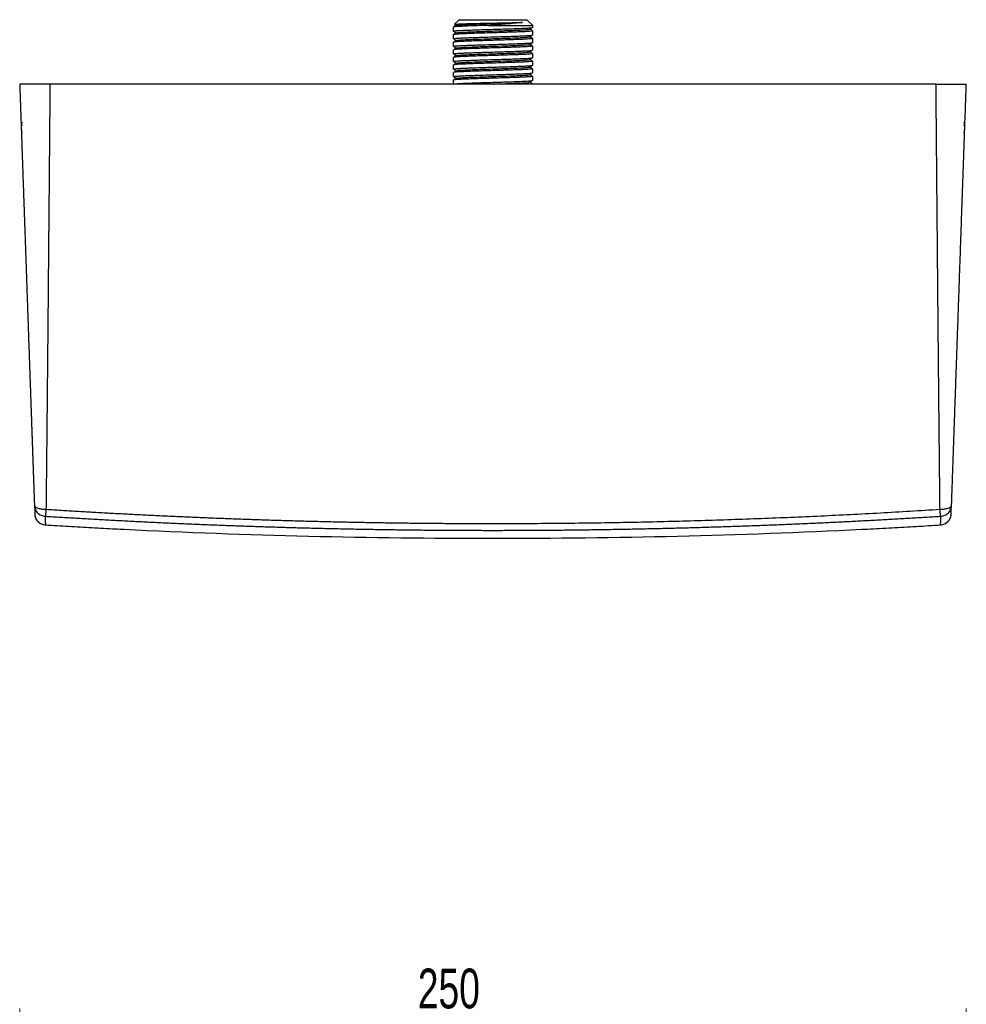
# Model space of a CAD drawing. Header units: millimetres. Extents: x 20 to 203, y 18 to 290.
# Tile 11 of 16: x 20 to 104, y 183 to 269. Entities that reach past the tile are written whole.
import ezdxf

# ---------------------------------------------------------------- set-up
doc = ezdxf.new("R2010")
doc.units = ezdxf.units.MM
doc.styles.add('SLDTEXTSTYLE0', font='TXT', dxfattribs={"width": 0.7})
doc.dimstyles.new('SLDDIMSTYLE0', dxfattribs={"dimtxt": 3.5, "dimasz": 3.556, "dimexe": 0, "dimexo": 0.0625, "dimgap": 0.875, "dimtad": 1, "dimdec": 0, "dimlfac": 3, "dimrnd": 1e-09, "dimzin": 12, "dimdsep": 46, "dimtxsty": 'SLDTEXTSTYLE0', "dimblk1": 'CLOSED', "dimblk2": 'CLOSED', "dimsah": 1, "dimcen": 0.09, "dimadec": 0, "dimazin": 3, "dimtfac": 1, "dimtdec": 0, "dimtofl": 0, "dimtmove": 0, "dimatfit": 3, "dimldrblk": 'CLOSED', "dimfxl": 0, "dimfrac": 2, "dimtolj": 1, "dimtzin": 12, "dimarcsym": 0})

# ---------------------------------------------------------------- blocks, each defined once
blk = doc.blocks.new('_Closed')
at = {"color": 0, "linetype": 'ByBlock', "lineweight": -2}
for p, q in [((-1, 0.166667), (0, 0)), ((-1, 0.166667), (-1, -0.166667)), ((0, 0), (-1, -0.166667)), ((0, 0), (-1, 0))]:
    blk.add_line(p, q, dxfattribs=at)
blk = doc.blocks.new('_D')
at = {"color": 7, "linetype": 'Continuous', "lineweight": 0}
for p, q in [((20.387, 169.48), (20.387, 182.297)), ((103.721, 169.48), (103.721, 182.297)), ((20.387, 181.297), (103.721, 181.297))]:
    blk.add_line(p, q, dxfattribs=at)
at = {"color": 7, "linetype": 'Continuous', "lineweight": 18, "xscale": 3.556, "yscale": 3.556}
for p, rotation in [((20.387, 181.297, -17.167), 179.9999999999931), ((103.721, 181.297, -17.167), 359.9999999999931)]:
    blk.add_blockref('_Closed', p, dxfattribs=dict(at, rotation=rotation))
at = {"color": 7, "linetype": 'Continuous', "lineweight": 18, "insert": (55.434, 185.809), "char_height": 3.5, "attachment_point": 1, "style": 'SLDTEXTSTYLE0'}
blk.add_mtext('250', dxfattribs=at)

msp = doc.modelspace()

# ---------------------------------------------------------------- linework, layer by layer
at = {"color": 7, "linetype": 'Continuous', "lineweight": 25}
for p, q in [((59.061, 269.367), (58.665, 268.971)), ((59.061, 269.367), (65.046, 269.367)), ((61.637, 268.867), (65.546, 268.867)), ((65.546, 268.867), (65.046, 269.367)), ((65.546, 268.688), (65.546, 268.867)), ((58.561, 268.713), (58.561, 268.354)), ((58.561, 268.046), (58.561, 267.688)), ((65.546, 268.021), (65.546, 268.38)), ((58.561, 267.38), (58.561, 267.021)), ((58.858, 267.528), (58.831, 267.538)), ((65.529, 267.719), (65.546, 267.713)), ((65.546, 267.354), (65.546, 267.713)), ((65.546, 266.688), (65.546, 267.046)), ((58.561, 266.713), (58.561, 266.354)), ((65.546, 266.021), (65.546, 266.38)), ((58.561, 266.046), (58.561, 265.688)), ((58.561, 265.38), (58.561, 265.021)), ((58.564, 265.384), (58.57, 265.38)), ((65.544, 265.35), (65.538, 265.354)), ((65.546, 265.354), (65.546, 265.713)), ((58.561, 264.713), (58.561, 264.354)), ((65.546, 264.688), (65.546, 265.046)), ((101.056, 263.7), (23.052, 263.7)), ((58.561, 264.046), (58.561, 263.7)), ((65.538, 263.713), (65.518, 263.699)), ((65.546, 264.021), (65.546, 264.38)), ((65.546, 263.7), (65.546, 263.713)), ((21.683, 226.596), (21.71, 226.554)), ((21.7, 226.552), (21.704, 226.425)), ((102.398, 226.554), (102.425, 226.596)), ((102.404, 226.425), (102.408, 226.552))]:
    msp.add_line(p, q, dxfattribs=at)
at = {"color": 8, "linetype": 'Continuous', "lineweight": 25}
for p, q in [((65.546, 267.713), (65.282, 267.866)), ((21.745, 225.682), (21.782, 225.509))]:
    msp.add_line(p, q, dxfattribs=at)
at = {"color": 7, "linetype": 'Continuous', "lineweight": 25}
for start, end in [(267.207828, 270), (270, 272.791987)]:
    msp.add_arc((62.054, 890.367), 666.667, start, end, dxfattribs=at)
for points, knots in [([(58.835, 268.874), (58.79, 268.848), (58.7, 268.796), (58.61, 268.744), (58.565, 268.718)], [0, 0, 0, 0, 0.499978, 1, 1, 1, 1]), ([(61.637, 268.867), (61.42, 268.86), (60.986, 268.847), (60.378, 268.827), (59.827, 268.807), (59.357, 268.787), (58.981, 268.767), (58.72, 268.747), (58.576, 268.729), (58.575, 268.718), (58.575, 268.713)], [0, 0, 0, 0, 0.1301542, 0.2603084, 0.3904626, 0.5206168, 0.650771, 0.7809252, 0.9110794, 1, 1, 1, 1]), ([(58.666, 268.958), (58.677, 268.951), (58.73, 268.921), (58.782, 268.891), (58.823, 268.867)], [0, 0, 0, 0, 0.217446, 1, 1, 1, 1]), ([(58.672, 268.965), (58.671, 268.967), (58.67, 268.972), (58.775, 268.982), (58.974, 268.993), (59.267, 269.005), (59.634, 269.016), (60.072, 269.028), (60.559, 269.039), (61.091, 269.051), (61.594, 269.061), (61.919, 269.068), (62.054, 269.07)], [0, 0, 0, 0, 0.057292, 0.165022, 0.275917, 0.382922, 0.493076, 0.599326, 0.708704, 0.814208, 0.922817, 1, 1, 1, 1]), ([(58.841, 268.873), (58.841, 268.874), (58.837, 268.882), (58.938, 268.896), (59.147, 268.916), (59.468, 268.936), (59.875, 268.956), (60.359, 268.975), (60.901, 268.995), (61.484, 269.015), (62.086, 269.035), (62.687, 269.055), (63.267, 269.074), (63.802, 269.094), (64.284, 269.114), (64.537, 269.127), (64.664, 269.134)], [0, 0, 0, 0, 0.012444, 0.08841, 0.164377, 0.240342, 0.316309, 0.392274, 0.468241, 0.544206, 0.620174, 0.696138, 0.772107, 0.84807, 0.92404, 1, 1, 1, 1]), ([(64.664, 269.134), (64.493, 269.111), (64.148, 269.066), (63.408, 269), (62.555, 268.933), (61.945, 268.889), (61.637, 268.867)], [0, 0, 0, 0, 0.2426403, 0.4901863, 0.7426392, 1, 1, 1, 1]), ([(62.054, 269.07), (62.311, 269.076), (62.825, 269.086), (63.544, 269.102), (64.185, 269.118), (64.504, 269.128), (64.664, 269.134)], [0, 0, 0, 0, 0.251823, 0.502431, 0.751823, 1, 1, 1, 1]), ([(58.58, 268.349), (58.572, 268.351), (58.539, 268.359), (58.613, 268.375), (58.805, 268.396), (59.132, 268.417), (59.568, 268.438), (60.101, 268.459), (60.709, 268.479), (61.368, 268.5), (61.825, 268.514), (62.054, 268.521)], [0, 0, 0, 0, 0.032811, 0.153709, 0.274608, 0.395507, 0.516405, 0.637304, 0.758203, 0.879101, 1, 1, 1, 1]), ([(58.565, 268.35), (58.61, 268.324), (58.696, 268.274), (58.782, 268.224), (58.823, 268.2)], [0, 0, 0, 0, 0.523098, 1, 1, 1, 1]), ([(58.835, 268.207), (58.79, 268.181), (58.7, 268.129), (58.61, 268.077), (58.565, 268.051)], [0, 0, 0, 0, 0.499977, 1, 1, 1, 1]), ([(58.57, 267.688), (58.572, 267.692), (58.577, 267.703), (58.701, 267.719), (58.92, 267.737), (59.229, 267.755), (59.621, 267.773), (60.078, 267.791), (60.595, 267.809), (61.251, 267.83), (61.965, 267.852), (62.672, 267.873), (63.258, 267.892), (63.792, 267.909), (64.282, 267.927), (64.703, 267.945), (65.054, 267.963), (65.323, 267.982), (65.496, 267.999), (65.519, 268.011), (65.529, 268.016)], [0, 0, 0, 0, 0.041421, 0.09684, 0.150698, 0.206117, 0.259974, 0.315393, 0.36925, 0.42467, 0.508431, 0.567425, 0.621282, 0.676701, 0.730558, 0.785977, 0.839834, 0.895253, 0.955017, 1, 1, 1, 1]), ([(58.84, 268.206), (58.855, 268.212), (58.887, 268.224), (59.071, 268.243), (59.356, 268.263), (59.738, 268.283), (60.199, 268.303), (60.725, 268.322), (61.297, 268.342), (61.895, 268.362), (62.499, 268.382), (63.087, 268.401), (63.639, 268.421), (64.137, 268.441), (64.562, 268.461), (64.902, 268.481), (65.135, 268.5), (65.257, 268.516), (65.26, 268.525), (65.261, 268.528)], [0, 0, 0, 0, 0.052923, 0.114509, 0.176103, 0.237689, 0.299284, 0.360869, 0.422464, 0.48405, 0.545644, 0.60723, 0.668824, 0.73041, 0.792005, 0.853591, 0.915186, 0.976772, 1, 1, 1, 1]), ([(62.054, 268.521), (62.291, 268.528), (62.766, 268.543), (63.448, 268.564), (64.073, 268.586), (64.614, 268.608), (65.05, 268.629), (65.357, 268.651), (65.528, 268.67), (65.53, 268.683), (65.531, 268.688)], [0, 0, 0, 0, 0.12976, 0.25952, 0.38928, 0.51904, 0.648801, 0.778561, 0.908321, 1, 1, 1, 1]), ([(65.528, 268.385), (65.536, 268.383), (65.569, 268.375), (65.495, 268.359), (65.303, 268.338), (64.976, 268.317), (64.54, 268.296), (64.007, 268.276), (63.399, 268.255), (62.74, 268.234), (62.283, 268.22), (62.054, 268.213)], [0, 0, 0, 0, 0.032454, 0.153397, 0.274341, 0.395284, 0.516227, 0.63717, 0.758114, 0.879057, 1, 1, 1, 1]), ([(65.273, 268.527), (65.318, 268.553), (65.408, 268.605), (65.498, 268.657), (65.543, 268.683)], [0, 0, 0, 0, 0.499978, 1, 1, 1, 1]), ([(65.275, 267.861), (65.319, 267.887), (65.409, 267.939), (65.498, 267.99), (65.543, 268.016)], [0, 0, 0, 0, 0.499977, 1, 1, 1, 1]), ([(65.543, 268.384), (65.498, 268.411), (65.412, 268.46), (65.326, 268.51), (65.285, 268.534)], [0, 0, 0, 0, 0.523022, 1, 1, 1, 1]), ([(65.546, 267.713), (65.535, 267.707), (65.514, 267.694), (65.349, 267.676), (65.103, 267.658), (64.765, 267.64), (64.355, 267.622), (63.875, 267.604), (63.329, 267.586), (62.714, 267.566), (62.065, 267.547), (61.436, 267.528), (60.85, 267.509), (60.316, 267.491), (59.827, 267.474), (59.404, 267.455), (59.055, 267.438), (58.791, 267.42), (58.626, 267.402), (58.553, 267.388), (58.567, 267.381), (58.57, 267.38)], [0, 0, 0, 0, 0.058005, 0.110959, 0.165449, 0.218404, 0.272894, 0.325849, 0.380339, 0.439102, 0.499988, 0.557994, 0.610948, 0.665438, 0.718393, 0.772883, 0.825837, 0.880327, 0.933282, 0.987772, 1, 1, 1, 1]), ([(65.538, 267.046), (65.536, 267.042), (65.531, 267.031), (65.407, 267.015), (65.188, 266.997), (64.879, 266.979), (64.487, 266.961), (64.03, 266.943), (63.513, 266.925), (62.857, 266.904), (62.143, 266.882), (61.436, 266.861), (60.85, 266.843), (60.316, 266.825), (59.827, 266.807), (59.404, 266.789), (59.055, 266.771), (58.791, 266.753), (58.626, 266.735), (58.553, 266.722), (58.567, 266.714), (58.57, 266.713)], [0, 0, 0, 0, 0.040732, 0.095226, 0.148185, 0.202679, 0.255638, 0.310132, 0.363091, 0.417585, 0.49995, 0.55796, 0.610919, 0.665413, 0.718371, 0.772866, 0.825824, 0.880318, 0.933277, 0.987771, 1, 1, 1, 1]), ([(58.565, 267.683), (58.61, 267.657), (58.696, 267.607), (58.782, 267.558), (58.823, 267.534)], [0, 0, 0, 0, 0.5202174, 1, 1, 1, 1]), ([(58.834, 267.54), (58.789, 267.514), (58.699, 267.462), (58.61, 267.41), (58.565, 267.385)], [0, 0, 0, 0, 0.499978, 1, 1, 1, 1]), ([(58.57, 267.021), (58.572, 267.026), (58.577, 267.036), (58.701, 267.053), (58.92, 267.071), (59.229, 267.088), (59.621, 267.107), (60.078, 267.124), (60.595, 267.142), (61.251, 267.163), (61.965, 267.185), (62.672, 267.206), (63.258, 267.225), (63.792, 267.243), (64.281, 267.261), (64.704, 267.278), (65.053, 267.297), (65.317, 267.314), (65.482, 267.332), (65.555, 267.346), (65.541, 267.353), (65.538, 267.354)], [0, 0, 0, 0, 0.040731, 0.095225, 0.148184, 0.202679, 0.255638, 0.310133, 0.363091, 0.417586, 0.49995, 0.55796, 0.610919, 0.665413, 0.718372, 0.772867, 0.825826, 0.88032, 0.933279, 0.987773, 1, 1, 1, 1]), ([(58.84, 267.54), (58.869, 267.548), (58.93, 267.566), (59.276, 267.592), (59.793, 267.619), (60.461, 267.646), (61.231, 267.673), (62.054, 267.7), (62.877, 267.727), (63.647, 267.755), (64.315, 267.782), (64.83, 267.809), (65.182, 267.835), (65.23, 267.853), (65.254, 267.861)], [0, 0, 0, 0, 0.07867, 0.162927, 0.247183, 0.331433, 0.415689, 0.499946, 0.584197, 0.66845, 0.752709, 0.836962, 0.921212, 1, 1, 1, 1]), ([(58.859, 266.873), (58.864, 266.878), (58.876, 266.892), (59.126, 266.915), (59.573, 266.942), (60.19, 266.969), (60.925, 266.996), (61.734, 267.023), (62.564, 267.05), (63.361, 267.077), (64.072, 267.105), (64.657, 267.132), (65.057, 267.159), (65.259, 267.18), (65.253, 267.192), (65.252, 267.194)], [0, 0, 0, 0, 0.046184, 0.130481, 0.214773, 0.299071, 0.383369, 0.467661, 0.551957, 0.636257, 0.72055, 0.804844, 0.889144, 0.973439, 1, 1, 1, 1]), ([(65.274, 267.194), (65.319, 267.22), (65.409, 267.272), (65.498, 267.324), (65.543, 267.35)], [0, 0, 0, 0, 0.499978, 1, 1, 1, 1]), ([(65.543, 267.718), (65.498, 267.744), (65.412, 267.794), (65.326, 267.843), (65.285, 267.867)], [0, 0, 0, 0, 0.522895, 1, 1, 1, 1]), ([(65.543, 267.051), (65.498, 267.077), (65.412, 267.127), (65.326, 267.177), (65.285, 267.2)], [0, 0, 0, 0, 0.5203573, 1, 1, 1, 1]), ([(65.538, 266.38), (65.536, 266.375), (65.531, 266.365), (65.407, 266.348), (65.188, 266.33), (64.879, 266.312), (64.487, 266.294), (64.03, 266.277), (63.513, 266.259), (62.857, 266.237), (62.143, 266.216), (61.436, 266.194), (60.85, 266.176), (60.316, 266.158), (59.827, 266.14), (59.404, 266.122), (59.055, 266.104), (58.791, 266.086), (58.626, 266.069), (58.553, 266.055), (58.567, 266.048), (58.57, 266.046)], [0, 0, 0, 0, 0.040732, 0.095226, 0.148185, 0.20268, 0.255638, 0.310132, 0.363091, 0.417585, 0.49995, 0.55796, 0.610919, 0.665413, 0.718372, 0.772866, 0.825825, 0.880319, 0.933277, 0.987772, 1, 1, 1, 1]), ([(58.565, 267.016), (58.61, 266.99), (58.696, 266.941), (58.782, 266.891), (58.823, 266.867)], [0, 0, 0, 0, 0.520348, 1, 1, 1, 1]), ([(58.834, 266.873), (58.789, 266.847), (58.699, 266.795), (58.61, 266.744), (58.565, 266.718)], [0, 0, 0, 0, 0.499978, 1, 1, 1, 1]), ([(58.565, 266.35), (58.61, 266.324), (58.696, 266.274), (58.782, 266.224), (58.823, 266.2)], [0, 0, 0, 0, 0.520091, 1, 1, 1, 1]), ([(58.834, 266.206), (58.789, 266.181), (58.699, 266.129), (58.61, 266.077), (58.565, 266.051)], [0, 0, 0, 0, 0.4999774, 1, 1, 1, 1]), ([(58.57, 266.354), (58.572, 266.359), (58.577, 266.37), (58.701, 266.386), (58.92, 266.404), (59.229, 266.422), (59.621, 266.44), (60.078, 266.457), (60.595, 266.476), (61.251, 266.497), (61.965, 266.519), (62.672, 266.54), (63.258, 266.558), (63.792, 266.576), (64.281, 266.594), (64.704, 266.612), (65.053, 266.63), (65.317, 266.648), (65.482, 266.666), (65.555, 266.679), (65.541, 266.686), (65.538, 266.688)], [0, 0, 0, 0, 0.040731, 0.095226, 0.148185, 0.202679, 0.255638, 0.310133, 0.363092, 0.417586, 0.49995, 0.55796, 0.610919, 0.665414, 0.718372, 0.772867, 0.825826, 0.88032, 0.933279, 0.987773, 1, 1, 1, 1]), ([(58.848, 266.206), (58.846, 266.208), (58.831, 266.218), (59.007, 266.238), (59.375, 266.265), (59.937, 266.292), (60.631, 266.319), (61.418, 266.346), (62.246, 266.373), (63.062, 266.4), (63.812, 266.427), (64.45, 266.455), (64.925, 266.482), (65.211, 266.506), (65.241, 266.521), (65.253, 266.528)], [0, 0, 0, 0, 0.013513, 0.097796, 0.182085, 0.266373, 0.350656, 0.434943, 0.519233, 0.603516, 0.687801, 0.772092, 0.856377, 0.94066, 1, 1, 1, 1]), ([(65.275, 266.528), (65.319, 266.554), (65.409, 266.605), (65.498, 266.657), (65.543, 266.683)], [0, 0, 0, 0, 0.499977, 1, 1, 1, 1]), ([(65.543, 266.384), (65.498, 266.41), (65.412, 266.46), (65.326, 266.51), (65.285, 266.534)], [0, 0, 0, 0, 0.5201193, 1, 1, 1, 1]), ([(58.565, 265.683), (58.61, 265.657), (58.696, 265.607), (58.782, 265.558), (58.823, 265.534)], [0, 0, 0, 0, 0.520251, 1, 1, 1, 1]), ([(58.833, 265.54), (58.789, 265.514), (58.699, 265.462), (58.61, 265.41), (58.565, 265.384)], [0, 0, 0, 0, 0.4999773, 1, 1, 1, 1]), ([(58.57, 265.688), (58.572, 265.692), (58.577, 265.703), (58.701, 265.719), (58.92, 265.737), (59.229, 265.755), (59.621, 265.773), (60.078, 265.791), (60.595, 265.809), (61.251, 265.83), (61.965, 265.852), (62.672, 265.873), (63.258, 265.892), (63.792, 265.909), (64.281, 265.927), (64.704, 265.945), (65.053, 265.963), (65.317, 265.981), (65.482, 265.999), (65.555, 266.012), (65.541, 266.02), (65.538, 266.021)], [0, 0, 0, 0, 0.040731, 0.095226, 0.148185, 0.202679, 0.255638, 0.310133, 0.363091, 0.417586, 0.49995, 0.55796, 0.610919, 0.665414, 0.718372, 0.772867, 0.825825, 0.88032, 0.933278, 0.987773, 1, 1, 1, 1]), ([(65.538, 265.713), (65.536, 265.709), (65.531, 265.698), (65.407, 265.682), (65.188, 265.663), (64.879, 265.646), (64.487, 265.628), (64.03, 265.61), (63.513, 265.592), (62.857, 265.571), (62.143, 265.549), (61.436, 265.528), (60.85, 265.509), (60.316, 265.492), (59.826, 265.473), (59.405, 265.456), (59.054, 265.438), (58.793, 265.42), (58.62, 265.402), (58.586, 265.391), (58.57, 265.385)], [0, 0, 0, 0, 0.041421, 0.096839, 0.150695, 0.206112, 0.259968, 0.315385, 0.369241, 0.424658, 0.508417, 0.56741, 0.621265, 0.676683, 0.730538, 0.785956, 0.839811, 0.895228, 0.949083, 1, 1, 1, 1]), ([(58.57, 265.021), (58.572, 265.026), (58.577, 265.036), (58.701, 265.052), (58.92, 265.071), (59.229, 265.088), (59.621, 265.107), (60.078, 265.124), (60.595, 265.142), (61.251, 265.163), (61.965, 265.185), (62.672, 265.206), (63.258, 265.225), (63.792, 265.243), (64.282, 265.261), (64.703, 265.279), (65.054, 265.297), (65.314, 265.314), (65.488, 265.332), (65.522, 265.343), (65.538, 265.349)], [0, 0, 0, 0, 0.041421, 0.096839, 0.150695, 0.206112, 0.259968, 0.315385, 0.369241, 0.424658, 0.508417, 0.56741, 0.621265, 0.676683, 0.730538, 0.785956, 0.839811, 0.895228, 0.949083, 1, 1, 1, 1]), ([(58.851, 265.54), (58.868, 265.547), (58.907, 265.563), (59.213, 265.588), (59.702, 265.615), (60.35, 265.642), (61.107, 265.669), (61.926, 265.696), (62.753, 265.723), (63.535, 265.75), (64.219, 265.777), (64.769, 265.805), (65.121, 265.832), (65.285, 265.85), (65.268, 265.86), (65.266, 265.861)], [0, 0, 0, 0, 0.06583, 0.150116, 0.234396, 0.318681, 0.402969, 0.48725, 0.571533, 0.655822, 0.740104, 0.824385, 0.908674, 0.992957, 1, 1, 1, 1]), ([(65.274, 265.861), (65.319, 265.887), (65.409, 265.939), (65.498, 265.99), (65.543, 266.016)], [0, 0, 0, 0, 0.499977, 1, 1, 1, 1]), ([(65.274, 265.194), (65.319, 265.22), (65.409, 265.272), (65.498, 265.324), (65.543, 265.35)], [0, 0, 0, 0, 0.4999773, 1, 1, 1, 1]), ([(65.543, 265.718), (65.498, 265.744), (65.412, 265.793), (65.326, 265.843), (65.285, 265.867)], [0, 0, 0, 0, 0.519901, 1, 1, 1, 1]), ([(65.538, 265.046), (65.536, 265.042), (65.531, 265.031), (65.407, 265.015), (65.188, 264.997), (64.879, 264.979), (64.487, 264.961), (64.03, 264.943), (63.513, 264.925), (62.857, 264.904), (62.143, 264.882), (61.436, 264.861), (60.85, 264.842), (60.316, 264.825), (59.827, 264.807), (59.404, 264.789), (59.055, 264.771), (58.791, 264.753), (58.626, 264.735), (58.553, 264.722), (58.567, 264.714), (58.57, 264.713)], [0, 0, 0, 0, 0.040731, 0.095226, 0.148185, 0.202679, 0.255638, 0.310133, 0.363091, 0.417586, 0.49995, 0.55796, 0.610919, 0.665414, 0.718372, 0.772867, 0.825825, 0.88032, 0.933278, 0.987773, 1, 1, 1, 1]), ([(58.565, 265.016), (58.61, 264.99), (58.696, 264.941), (58.782, 264.891), (58.823, 264.867)], [0, 0, 0, 0, 0.519901, 1, 1, 1, 1]), ([(58.834, 264.873), (58.789, 264.847), (58.699, 264.795), (58.61, 264.744), (58.565, 264.718)], [0, 0, 0, 0, 0.499977, 1, 1, 1, 1]), ([(58.57, 264.354), (58.572, 264.359), (58.577, 264.37), (58.701, 264.386), (58.92, 264.404), (59.229, 264.422), (59.621, 264.44), (60.078, 264.458), (60.595, 264.476), (61.251, 264.497), (61.965, 264.518), (62.672, 264.54), (63.258, 264.558), (63.792, 264.576), (64.281, 264.594), (64.704, 264.612), (65.053, 264.63), (65.317, 264.648), (65.482, 264.666), (65.555, 264.679), (65.541, 264.686), (65.538, 264.688)], [0, 0, 0, 0, 0.040732, 0.095226, 0.148185, 0.20268, 0.255638, 0.310132, 0.363091, 0.417585, 0.49995, 0.55796, 0.610919, 0.665413, 0.718372, 0.772866, 0.825825, 0.880319, 0.933277, 0.987772, 1, 1, 1, 1]), ([(58.842, 264.873), (58.84, 264.874), (58.823, 264.884), (58.987, 264.902), (59.339, 264.93), (59.889, 264.957), (60.573, 264.984), (61.355, 265.011), (62.182, 265.038), (63.001, 265.065), (63.758, 265.092), (64.406, 265.119), (64.895, 265.146), (65.201, 265.171), (65.24, 265.187), (65.257, 265.194)], [0, 0, 0, 0, 0.007043, 0.091326, 0.175615, 0.259896, 0.344178, 0.428467, 0.51275, 0.597031, 0.681319, 0.765604, 0.849884, 0.93417, 1, 1, 1, 1]), ([(58.855, 264.206), (58.867, 264.213), (58.897, 264.228), (59.183, 264.252), (59.658, 264.28), (60.296, 264.307), (61.046, 264.334), (61.862, 264.361), (62.69, 264.388), (63.477, 264.415), (64.171, 264.442), (64.733, 264.469), (65.101, 264.496), (65.277, 264.516), (65.262, 264.526), (65.26, 264.528)], [0, 0, 0, 0, 0.05934, 0.143623, 0.227908, 0.312199, 0.396484, 0.480767, 0.565057, 0.649344, 0.733627, 0.817915, 0.902204, 0.986487, 1, 1, 1, 1]), ([(65.274, 264.528), (65.319, 264.554), (65.409, 264.605), (65.498, 264.657), (65.543, 264.683)], [0, 0, 0, 0, 0.4999774, 1, 1, 1, 1]), ([(65.543, 265.051), (65.498, 265.077), (65.412, 265.127), (65.326, 265.177), (65.285, 265.2)], [0, 0, 0, 0, 0.520251, 1, 1, 1, 1]), ([(65.543, 264.384), (65.498, 264.41), (65.412, 264.46), (65.326, 264.51), (65.285, 264.534)], [0, 0, 0, 0, 0.520091, 1, 1, 1, 1]), ([(20.387, 263.7), (20.394, 263.512), (20.407, 263.136), (20.427, 262.573), (20.446, 262.013), (20.466, 261.456), (20.485, 260.902), (20.504, 260.351), (20.523, 259.802), (20.543, 259.256), (20.561, 258.714), (20.58, 258.174), (20.599, 257.637), (20.618, 257.103), (20.636, 256.571), (20.655, 256.043), (20.673, 255.518), (20.691, 254.996), (20.709, 254.477), (20.727, 253.961), (20.745, 253.448), (20.763, 252.938), (20.781, 252.431), (20.798, 251.927), (20.816, 251.426), (20.833, 250.928), (20.851, 250.434), (20.868, 249.942), (20.885, 249.454), (20.902, 248.968), (20.919, 248.486), (20.935, 248.007), (20.952, 247.532), (20.968, 247.059), (20.985, 246.589), (21.001, 246.123), (21.017, 245.66), (21.033, 245.2), (21.049, 244.743), (21.065, 244.29), (21.081, 243.84), (21.096, 243.392), (21.112, 242.949), (21.127, 242.508), (21.143, 242.07), (21.158, 241.636), (21.173, 241.205), (21.188, 240.777), (21.203, 240.353), (21.217, 239.931), (21.232, 239.513), (21.246, 239.098), (21.261, 238.686), (21.275, 238.278), (21.289, 237.873), (21.303, 237.471), (21.317, 237.072), (21.331, 236.676), (21.345, 236.284), (21.358, 235.895), (21.372, 235.509), (21.385, 235.126), (21.398, 234.747), (21.412, 234.371), (21.425, 233.998), (21.437, 233.628), (21.45, 233.261), (21.463, 232.898), (21.476, 232.538), (21.488, 232.18), (21.5, 231.827), (21.513, 231.476), (21.525, 231.129), (21.537, 230.784), (21.549, 230.443), (21.56, 230.105), (21.572, 229.771), (21.584, 229.439), (21.595, 229.111), (21.607, 228.785), (21.618, 228.463), (21.629, 228.144), (21.64, 227.828), (21.651, 227.516), (21.662, 227.206), (21.672, 226.9), (21.68, 226.697), (21.683, 226.596)], [0, 0, 0, 0, 0.01499, 0.029903, 0.04474, 0.059501, 0.074186, 0.088794, 0.103326, 0.117782, 0.132161, 0.146463, 0.160689, 0.174839, 0.188912, 0.202909, 0.216829, 0.230672, 0.244439, 0.25813, 0.271744, 0.285281, 0.298741, 0.312125, 0.325432, 0.338662, 0.351816, 0.364893, 0.377893, 0.390817, 0.403663, 0.416433, 0.429126, 0.441742, 0.454281, 0.466743, 0.479129, 0.491437, 0.503669, 0.515823, 0.527901, 0.539902, 0.551825, 0.563672, 0.575442, 0.587134, 0.598749, 0.610288, 0.621749, 0.633133, 0.64444, 0.65567, 0.666823, 0.677898, 0.688897, 0.699818, 0.710662, 0.721428, 0.732118, 0.74273, 0.753264, 0.763722, 0.774102, 0.784405, 0.794631, 0.804779, 0.81485, 0.824843, 0.834759, 0.844598, 0.854359, 0.864043, 0.873649, 0.883178, 0.89263, 0.902004, 0.9113, 0.920519, 0.92966, 0.938724, 0.947711, 0.956619, 0.965451, 0.974204, 0.982881, 0.991479, 1, 1, 1, 1]), ([(23.052, 263.7), (22.876, 263.7), (22.703, 263.7), (22.447, 263.7), (22.363, 263.7), (22.195, 263.7), (22.112, 263.7), (21.87, 263.7), (21.717, 263.7), (21.428, 263.7), (21.291, 263.7), (21.045, 263.7), (20.935, 263.7), (20.789, 263.7), (20.743, 263.7), (20.661, 263.7), (20.587, 263.7), (20.528, 263.7), (20.478, 263.7), (20.456, 263.7), (20.405, 263.7), (20.387, 263.7), (20.387, 263.7)], [0, 0, 0, 0, 0.125, 0.125, 0.1875, 0.1875, 0.25, 0.25, 0.375, 0.375, 0.5, 0.5, 0.625, 0.625, 0.6875, 0.6875, 0.75, 0.8125, 0.8125, 0.875, 0.875, 1, 1, 1, 1]), ([(23.052, 263.7), (23.05, 263.516), (23.046, 263.125), (23.041, 262.507), (23.035, 261.825), (23.029, 261.081), (23.021, 260.272), (23.014, 259.401), (23.006, 258.466), (22.997, 257.468), (22.988, 256.408), (22.978, 255.285), (22.963, 253.549), (22.943, 251.338), (22.921, 248.793), (22.901, 246.594), (22.885, 244.764), (22.871, 243.197), (22.858, 241.788), (22.845, 240.41), (22.832, 239.062), (22.82, 237.746), (22.807, 236.46), (22.795, 235.206), (22.783, 233.982), (22.771, 232.789), (22.759, 231.626), (22.747, 230.494), (22.736, 229.392), (22.725, 228.32), (22.713, 227.278), (22.706, 226.595), (22.702, 226.258)], [0, 0, 0, 0, 0.014446, 0.030548, 0.048307, 0.067722, 0.088793, 0.111521, 0.135904, 0.161945, 0.189641, 0.218994, 0.250003, 0.325874, 0.39283, 0.450873, 0.500001, 0.538282, 0.575857, 0.612725, 0.648886, 0.68434, 0.719087, 0.753127, 0.78646, 0.819086, 0.851006, 0.882219, 0.912724, 0.942523, 0.971615, 1, 1, 1, 1]), ([(65.538, 264.38), (65.536, 264.375), (65.531, 264.365), (65.407, 264.348), (65.188, 264.33), (64.879, 264.312), (64.487, 264.294), (64.03, 264.277), (63.513, 264.258), (62.857, 264.238), (62.143, 264.216), (61.436, 264.194), (60.85, 264.176), (60.316, 264.158), (59.827, 264.14), (59.404, 264.122), (59.055, 264.104), (58.791, 264.087), (58.626, 264.068), (58.553, 264.055), (58.567, 264.048), (58.57, 264.046)], [0, 0, 0, 0, 0.040731, 0.095226, 0.148185, 0.202679, 0.255638, 0.310133, 0.363092, 0.417586, 0.49995, 0.55796, 0.610919, 0.665414, 0.718372, 0.772867, 0.825826, 0.88032, 0.933279, 0.987773, 1, 1, 1, 1]), ([(58.565, 264.35), (58.61, 264.324), (58.696, 264.274), (58.782, 264.224), (58.823, 264.2)], [0, 0, 0, 0, 0.5201193, 1, 1, 1, 1]), ([(58.833, 264.206), (58.789, 264.181), (58.699, 264.129), (58.61, 264.077), (58.565, 264.051)], [0, 0, 0, 0, 0.499977, 1, 1, 1, 1]), ([(58.589, 263.7), (58.589, 263.701), (58.598, 263.707), (58.706, 263.719), (58.919, 263.737), (59.229, 263.755), (59.621, 263.773), (60.078, 263.791), (60.595, 263.809), (61.251, 263.83), (61.965, 263.852), (62.672, 263.873), (63.258, 263.892), (63.792, 263.909), (64.281, 263.927), (64.704, 263.945), (65.053, 263.963), (65.317, 263.981), (65.482, 263.999), (65.555, 264.012), (65.541, 264.02), (65.538, 264.021)], [0, 0, 0, 0, 0.002973, 0.059612, 0.114655, 0.171295, 0.226338, 0.282977, 0.33802, 0.394659, 0.480267, 0.54056, 0.595603, 0.652243, 0.707286, 0.763925, 0.818968, 0.875608, 0.930651, 0.98729, 1, 1, 1, 1]), ([(62.054, 263.7), (62.16, 263.704), (62.539, 263.716), (63.183, 263.738), (63.918, 263.765), (64.535, 263.792), (64.982, 263.819), (65.232, 263.842), (65.244, 263.856), (65.249, 263.861)], [0, 0, 0, 0, 0.064832, 0.233388, 0.401958, 0.570526, 0.739081, 0.907647, 1, 1, 1, 1]), ([(65.274, 263.861), (65.319, 263.887), (65.409, 263.939), (65.498, 263.99), (65.543, 264.016)], [0, 0, 0, 0, 0.499978, 1, 1, 1, 1]), ([(65.543, 263.718), (65.498, 263.744), (65.412, 263.793), (65.326, 263.843), (65.285, 263.867)], [0, 0, 0, 0, 0.520348, 1, 1, 1, 1]), ([(101.406, 226.258), (101.404, 226.438), (101.4, 226.799), (101.394, 227.346), (101.388, 227.902), (101.382, 228.466), (101.376, 229.039), (101.37, 229.62), (101.363, 230.21), (101.357, 230.809), (101.351, 231.416), (101.345, 232.032), (101.338, 232.657), (101.332, 233.291), (101.326, 233.933), (101.319, 234.584), (101.313, 235.245), (101.306, 235.913), (101.3, 236.591), (101.293, 237.278), (101.286, 237.973), (101.28, 238.677), (101.273, 239.391), (101.266, 240.113), (101.259, 240.844), (101.252, 241.583), (101.245, 242.332), (101.238, 243.09), (101.231, 243.856), (101.221, 244.987), (101.207, 246.594), (101.187, 248.793), (101.165, 251.338), (101.143, 253.765), (101.125, 255.903), (101.11, 257.583), (101.097, 259.109), (101.085, 260.478), (101.074, 261.692), (101.065, 262.748), (101.059, 263.4), (101.056, 263.7)], [0, 0, 0, 0, 0.015118, 0.030439, 0.045963, 0.06169, 0.07762, 0.093753, 0.110088, 0.126627, 0.143368, 0.160312, 0.177459, 0.194809, 0.212362, 0.230118, 0.248076, 0.266238, 0.284602, 0.303169, 0.32194, 0.340913, 0.360089, 0.379467, 0.399049, 0.418834, 0.438821, 0.459012, 0.479405, 0.500001, 0.549128, 0.607171, 0.674127, 0.749998, 0.797983, 0.841878, 0.881682, 0.917397, 0.949022, 0.976556, 1, 1, 1, 1]), ([(101.056, 263.7), (101.232, 263.7), (101.405, 263.7), (101.661, 263.7), (101.745, 263.7), (101.913, 263.7), (101.996, 263.7), (102.238, 263.7), (102.391, 263.7), (102.68, 263.7), (102.817, 263.7), (103.063, 263.7), (103.173, 263.7), (103.319, 263.7), (103.365, 263.7), (103.447, 263.7), (103.521, 263.7), (103.58, 263.7), (103.63, 263.7), (103.652, 263.7), (103.703, 263.7), (103.721, 263.7), (103.721, 263.7)], [0, 0, 0, 0, 0.125, 0.125, 0.1875, 0.1875, 0.25, 0.25, 0.375, 0.375, 0.5, 0.5, 0.625, 0.625, 0.6875, 0.6875, 0.75, 0.8125, 0.8125, 0.875, 0.875, 1, 1, 1, 1]), ([(102.425, 226.596), (102.431, 226.761), (102.442, 227.095), (102.46, 227.6), (102.478, 228.113), (102.496, 228.633), (102.515, 229.162), (102.533, 229.698), (102.552, 230.242), (102.572, 230.793), (102.591, 231.353), (102.611, 231.92), (102.631, 232.495), (102.651, 233.078), (102.672, 233.669), (102.693, 234.268), (102.714, 234.875), (102.736, 235.49), (102.757, 236.112), (102.779, 236.743), (102.802, 237.381), (102.824, 238.028), (102.847, 238.682), (102.87, 239.344), (102.894, 240.014), (102.917, 240.692), (102.941, 241.378), (102.965, 242.072), (102.99, 242.774), (103.015, 243.484), (103.04, 244.201), (103.065, 244.927), (103.091, 245.66), (103.117, 246.401), (103.143, 247.15), (103.169, 247.906), (103.196, 248.671), (103.223, 249.443), (103.25, 250.222), (103.277, 251.01), (103.305, 251.805), (103.333, 252.607), (103.362, 253.417), (103.39, 254.235), (103.419, 255.06), (103.448, 255.892), (103.477, 256.731), (103.507, 257.578), (103.537, 258.432), (103.567, 259.293), (103.597, 260.161), (103.628, 261.036), (103.658, 261.918), (103.689, 262.807), (103.71, 263.402), (103.721, 263.7)], [0, 0, 0, 0, 0.013967, 0.028124, 0.042469, 0.057004, 0.071729, 0.086642, 0.101745, 0.117037, 0.132518, 0.148188, 0.164047, 0.180095, 0.196332, 0.212758, 0.229372, 0.246175, 0.263167, 0.280348, 0.297717, 0.315274, 0.33302, 0.350955, 0.369077, 0.387388, 0.405887, 0.424575, 0.44345, 0.462513, 0.481764, 0.501204, 0.520831, 0.540645, 0.560648, 0.580838, 0.601215, 0.62178, 0.642533, 0.663473, 0.6846, 0.705914, 0.727415, 0.749104, 0.770979, 0.793042, 0.815291, 0.837727, 0.860349, 0.883158, 0.906154, 0.929336, 0.952705, 0.976259, 1, 1, 1, 1]), ([(20.574, 260.348), (20.567, 260.313), (20.555, 260.243), (20.547, 260.149), (20.548, 260.079), (20.558, 260.04), (20.569, 260.036), (20.574, 260.034)], [0, 0, 0, 0, 0.212798, 0.42873, 0.635052, 0.83834, 1, 1, 1, 1]), ([(103.534, 260.034), (103.541, 260.037), (103.553, 260.044), (103.561, 260.096), (103.56, 260.174), (103.55, 260.262), (103.539, 260.321), (103.534, 260.348)], [0, 0, 0, 0, 0.212798, 0.42873, 0.635052, 0.83834, 1, 1, 1, 1]), ([(20.574, 259.7), (20.567, 259.697), (20.555, 259.691), (20.547, 259.638), (20.548, 259.56), (20.558, 259.472), (20.569, 259.413), (20.574, 259.387)], [0, 0, 0, 0, 0.212798, 0.42873, 0.635052, 0.83834, 1, 1, 1, 1]), ([(103.534, 259.387), (103.541, 259.421), (103.553, 259.491), (103.561, 259.585), (103.56, 259.655), (103.55, 259.694), (103.539, 259.699), (103.534, 259.7)], [0, 0, 0, 0, 0.212798, 0.42873, 0.635052, 0.83834, 1, 1, 1, 1]), ([(21.703, 226.436), (21.71, 226.238), (21.724, 225.843), (21.728, 225.732), (21.73, 225.676)], [0, 0, 0, 0, 0.500007, 1, 1, 1, 1]), ([(102.378, 225.676), (102.38, 225.731), (102.384, 225.841), (102.398, 226.233), (102.405, 226.428)], [0, 0, 0, 0, 0.499993, 1, 1, 1, 1]), ([(21.714, 225.831), (21.714, 225.819), (21.706, 225.712), (21.731, 225.596), (21.78, 225.511), (21.782, 225.509)], [0, 0, 0, 0, 0.106784, 0.977792, 1, 1, 1, 1]), ([(21.782, 225.509), (21.823, 225.423), (21.88, 225.305), (21.968, 225.209), (21.993, 225.183)], [0, 0, 0, 0, 0.722302, 1, 1, 1, 1]), ([(21.782, 225.509), (21.783, 225.506), (21.81, 225.379), (21.905, 225.273), (21.993, 225.183), (21.994, 225.182), (21.995, 225.18), (21.998, 225.178), (22.003, 225.173), (22.013, 225.163), (22.033, 225.143), (22.075, 225.106), (22.164, 225.039), (22.351, 224.931), (22.532, 224.902), (22.65, 224.883)], [0, 0, 0, 0, 0.008123, 0.344926, 0.345751, 0.346589, 0.348453, 0.351139, 0.356512, 0.367257, 0.38874, 0.431661, 0.517127, 0.685145, 1, 1, 1, 1]), ([(22.624, 225.644), (22.624, 225.644), (22.626, 225.645), (22.633, 225.646), (22.638, 225.646), (22.644, 225.646)], [0, 0, 0, 0, 0.5, 0.5, 1, 1, 1, 1]), ([(22.624, 225.644), (22.625, 225.619), (22.626, 225.571), (22.629, 225.503), (22.631, 225.438), (22.633, 225.377), (22.635, 225.319), (22.637, 225.264), (22.638, 225.213), (22.64, 225.166), (22.641, 225.122), (22.643, 225.081), (22.644, 225.044), (22.645, 225.011), (22.646, 224.981), (22.647, 224.954), (22.648, 224.931), (22.649, 224.911), (22.649, 224.895), (22.649, 224.887), (22.65, 224.883)], [0, 0, 0, 0, 0.0556013, 0.111197, 0.1667873, 0.2223722, 0.2779515, 0.3335255, 0.3890941, 0.4446573, 0.5002152, 0.5557678, 0.6113151, 0.6668571, 0.7223939, 0.7779254, 0.8334518, 0.888973, 0.9444891, 1, 1, 1, 1]), ([(22.702, 226.258), (22.697, 226.182), (22.691, 226.107), (22.679, 225.968), (22.674, 225.904), (22.663, 225.794), (22.658, 225.749), (22.65, 225.681), (22.647, 225.658), (22.644, 225.646)], [0, 0, 0, 0, 0.25, 0.25, 0.5, 0.5, 0.75, 0.75, 1, 1, 1, 1]), ([(22.644, 225.646), (23.096, 225.617), (24.001, 225.561), (25.358, 225.48), (26.715, 225.401), (28.073, 225.326), (29.43, 225.253), (30.788, 225.184), (32.146, 225.117), (33.505, 225.053), (34.863, 224.993), (36.222, 224.935), (37.581, 224.88), (38.939, 224.829), (40.299, 224.78), (41.658, 224.734), (43.017, 224.691), (44.376, 224.651), (45.736, 224.614), (47.095, 224.58), (48.455, 224.549), (49.815, 224.521), (51.174, 224.496), (52.534, 224.474), (53.894, 224.454), (55.254, 224.438), (56.614, 224.425), (57.974, 224.414), (59.334, 224.407), (60.694, 224.403), (62.054, 224.401), (63.414, 224.403), (64.774, 224.407), (66.134, 224.414), (67.494, 224.425), (68.854, 224.438), (70.214, 224.454), (71.574, 224.474), (72.934, 224.496), (74.293, 224.521), (75.653, 224.549), (77.013, 224.58), (78.372, 224.614), (79.732, 224.651), (81.091, 224.691), (82.45, 224.734), (83.809, 224.78), (85.168, 224.829), (86.527, 224.88), (87.886, 224.935), (89.245, 224.993), (90.603, 225.053), (91.961, 225.117), (93.32, 225.184), (94.678, 225.253), (96.035, 225.326), (97.393, 225.401), (98.75, 225.48), (100.107, 225.561), (101.012, 225.617), (101.464, 225.646)], [0, 0, 0, 0, 0.017241, 0.034482, 0.051723, 0.068964, 0.086205, 0.103446, 0.120688, 0.137929, 0.155171, 0.172412, 0.189654, 0.206895, 0.224137, 0.241379, 0.25862, 0.275862, 0.293103, 0.310345, 0.327586, 0.344828, 0.362069, 0.37931, 0.396552, 0.413793, 0.431035, 0.448276, 0.465517, 0.482759, 0.5, 0.517241, 0.534483, 0.551724, 0.568965, 0.586207, 0.603448, 0.62069, 0.637931, 0.655172, 0.672414, 0.689655, 0.706897, 0.724138, 0.74138, 0.758621, 0.775863, 0.793105, 0.810346, 0.827588, 0.844829, 0.862071, 0.879312, 0.896554, 0.913795, 0.931036, 0.948277, 0.965518, 0.982759, 1, 1, 1, 1]), ([(22.702, 226.258), (23.155, 226.23), (24.061, 226.172), (25.419, 226.09), (26.778, 226.011), (28.136, 225.935), (29.494, 225.862), (30.852, 225.792), (32.21, 225.725), (33.568, 225.66), (34.926, 225.599), (36.284, 225.541), (37.641, 225.486), (38.998, 225.434), (40.356, 225.385), (41.713, 225.339), (43.07, 225.295), (44.427, 225.255), (45.783, 225.218), (47.14, 225.184), (48.496, 225.153), (49.853, 225.124), (51.209, 225.099), (52.565, 225.077), (53.921, 225.057), (55.277, 225.041), (56.632, 225.028), (57.988, 225.017), (59.343, 225.01), (60.699, 225.005), (62.476, 225.003), (64.674, 225.008), (67.295, 225.025), (69.916, 225.052), (72.538, 225.091), (75.16, 225.141), (77.782, 225.203), (80.405, 225.275), (83.029, 225.358), (85.653, 225.453), (88.277, 225.559), (90.902, 225.676), (93.527, 225.804), (96.153, 225.944), (98.78, 226.094), (100.53, 226.203), (101.406, 226.258)], [0, 0, 0, 0, 0.01729, 0.034575, 0.051856, 0.069133, 0.086406, 0.103675, 0.12094, 0.138201, 0.155459, 0.172713, 0.189964, 0.207211, 0.224456, 0.241697, 0.258935, 0.27617, 0.293402, 0.310631, 0.327858, 0.345082, 0.362304, 0.379523, 0.39674, 0.413955, 0.431168, 0.448378, 0.465587, 0.482794, 0.5, 0.533265, 0.566536, 0.599816, 0.633103, 0.666399, 0.699705, 0.733021, 0.766347, 0.799686, 0.833037, 0.8664, 0.899778, 0.93317, 0.966577, 1, 1, 1, 1]), ([(101.464, 225.646), (101.461, 225.658), (101.458, 225.681), (101.449, 225.749), (101.445, 225.794), (101.434, 225.904), (101.429, 225.968), (101.417, 226.107), (101.411, 226.182), (101.406, 226.258)], [0, 0, 0, 0, 0.25, 0.25, 0.5, 0.5, 0.75, 0.75, 1, 1, 1, 1]), ([(101.458, 224.883), (101.576, 224.902), (101.819, 224.941), (102.027, 225.094), (102.115, 225.183), (102.116, 225.184), (102.117, 225.185), (102.12, 225.188), (102.125, 225.193), (102.134, 225.203), (102.153, 225.224), (102.19, 225.267), (102.254, 225.357), (102.335, 225.496), (102.354, 225.62), (102.363, 225.682)], [0, 0, 0, 0, 0.272002, 0.562969, 0.563677, 0.564402, 0.566011, 0.568332, 0.572973, 0.582255, 0.600815, 0.637894, 0.711728, 0.856878, 1, 1, 1, 1]), ([(101.458, 224.883), (101.459, 224.887), (101.459, 224.895), (101.459, 224.911), (101.46, 224.931), (101.461, 224.954), (101.462, 224.981), (101.463, 225.011), (101.464, 225.044), (101.465, 225.081), (101.466, 225.122), (101.468, 225.166), (101.47, 225.213), (101.471, 225.264), (101.473, 225.319), (101.475, 225.377), (101.477, 225.438), (101.479, 225.503), (101.482, 225.571), (101.483, 225.619), (101.484, 225.644)], [0, 0, 0, 0, 0.055511, 0.111027, 0.166548, 0.222075, 0.277606, 0.333143, 0.388685, 0.444232, 0.499785, 0.555343, 0.610906, 0.666475, 0.722048, 0.777628, 0.833213, 0.888803, 0.944399, 1, 1, 1, 1]), ([(101.464, 225.646), (101.469, 225.646), (101.475, 225.646), (101.482, 225.645), (101.484, 225.644), (101.484, 225.644)], [0, 0, 0, 0, 0.5, 0.5, 1, 1, 1, 1]), ([(22.65, 224.883), (23.33, 224.84), (24.692, 224.754), (26.743, 224.638), (28.372, 224.55), (29.319, 224.505), (29.579, 224.493)], [0, 0, 0, 0, 0.296165, 0.592218, 0.888204, 1, 1, 1, 1]), ([(94.527, 224.493), (94.689, 224.5), (95.572, 224.542), (97.169, 224.627), (99.318, 224.748), (100.745, 224.838), (101.458, 224.883)], [0, 0, 0, 0, 0.069742, 0.379664, 0.689733, 1, 1, 1, 1]), ([(101.882, 225.017), (101.936, 225.045), (102.021, 225.09), (102.089, 225.157), (102.115, 225.183)], [0, 0, 0, 0, 0.622763, 1, 1, 1, 1])]:
    msp.add_open_spline(points, degree=3, knots=knots, dxfattribs=at)
msp.add_open_spline([(62.054, 268.213), (61.825, 268.206), (61.368, 268.192), (60.709, 268.171), (60.101, 268.151), (59.569, 268.13), (59.131, 268.109), (58.808, 268.088), (58.6, 268.067), (58.574, 268.053), (58.561, 268.046)], degree=3, dxfattribs=at)
at = {"color": 8, "linetype": 'Continuous', "lineweight": 25}
for points, knots in [([(21.71, 226.554), (21.72, 226.525), (21.73, 226.496), (21.772, 226.463), (21.827, 226.424), (21.983, 226.352), (22.305, 226.277), (22.57, 226.265), (22.702, 226.258)], [0, 0, 0, 0, 0.181926, 0.186149, 0.220688, 0.455039, 0.727499, 1, 1, 1, 1]), ([(21.719, 226.431), (21.729, 226.371), (21.759, 226.186), (21.954, 225.925), (22.261, 225.702), (22.506, 225.662), (22.624, 225.644)], [0, 0, 0, 0, 0.141875, 0.434496, 0.727119, 1, 1, 1, 1]), ([(101.406, 226.258), (101.489, 226.261), (101.622, 226.265), (101.873, 226.296), (102.11, 226.348), (102.265, 226.416), (102.323, 226.454), (102.338, 226.465), (102.378, 226.495), (102.388, 226.525), (102.398, 226.554)], [0, 0, 0, 0, 0.171143, 0.273283, 0.545293, 0.742752, 0.795486, 0.810614, 0.818365, 1, 1, 1, 1]), ([(101.484, 225.644), (101.602, 225.662), (101.847, 225.702), (102.154, 225.925), (102.349, 226.186), (102.379, 226.371), (102.389, 226.431)], [0, 0, 0, 0, 0.27287, 0.565481, 0.85809, 1, 1, 1, 1])]:
    msp.add_open_spline(points, degree=3, knots=knots, dxfattribs=at)

# ---------------------------------------------------------------- dimensions: what is measured, and where the dimension line sits
at = {"color": 7, "linetype": 'Continuous', "lineweight": 18}
dim = msp.add_linear_dim(base=(103.721, 181.297), p1=(20.387, 168.48), p2=(103.721, 168.48), dimstyle='SLDDIMSTYLE0', dxfattribs=at)
dim.commit()
dim.dimension.update_dxf_attribs({"geometry": '_D', "text_midpoint": (58.715, 181.297), "dimtype": 160})

doc.saveas('drawing.dxf')
